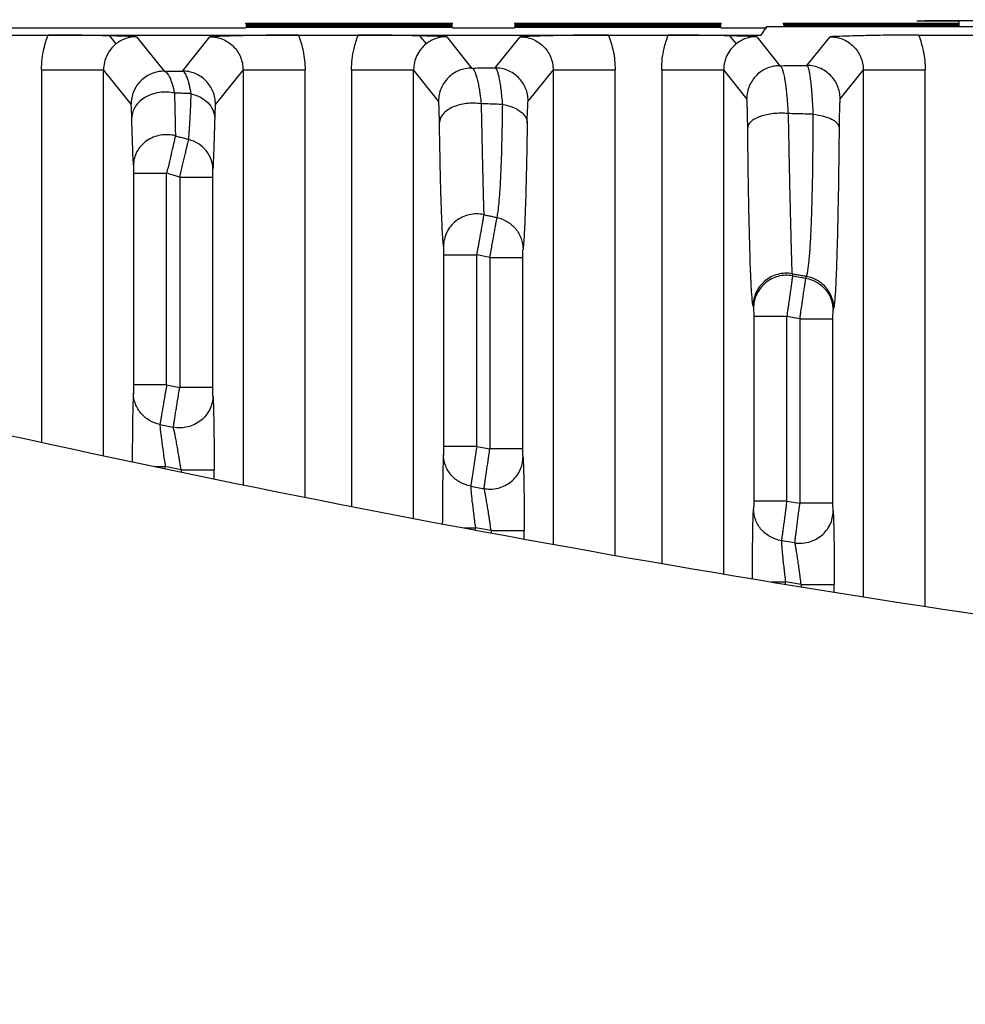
# Model space of a CAD drawing. Header units: millimetres. Extents: x -630 to 1463, y 209 to 1094.
# Tile 34 of 42: x -257 to -234, y 728 to 752. Entities that reach past the tile are written whole.
import ezdxf

# ---------------------------------------------------------------- set-up
doc = ezdxf.new("R2010")
doc.units = ezdxf.units.MM
doc.header["$LTSCALE"] = 32.67
doc.header["$PDMODE"] = 3
doc.header["$PDSIZE"] = 0.3125
doc.layers.get('0').update_dxf_attribs({"linetype": 'CONTINUOUS'})
doc.layers.get('Defpoints').update_dxf_attribs({"linetype": 'CONTINUOUS'})
doc.layers.add('7_ALL_FEATURES', color=7, linetype='CONTINUOUS')
doc.styles.get("Standard").update_dxf_attribs({"font": 'txt', "width": 0.7})
doc.dimstyles.new('DIMSTYLE_1', dxfattribs={"dimtxt": 5, "dimasz": 0.1875, "dimexe": 0.18, "dimexo": 0.0625, "dimgap": 0.09, "dimtad": 1, "dimdsep": 46, "dimtxsty": 'Standard', "dimblk": '_FILLED', "dimblk1": '_FILLED', "dimblk2": '_FILLED', "dimcen": 0.09, "dimadec": 0, "dimazin": 0, "dimtp": 0.01, "dimtm": 0.01, "dimtfac": 1, "dimtofl": 0, "dimtmove": 0, "dimatfit": 3, "dimldrblk": '_FILLED', "dimfxl": 0, "dimtolj": 1, "dimarcsym": 0})

# ---------------------------------------------------------------- blocks, each defined once
blk = doc.blocks.new('_FILLED')
at = {"color": 0, "linetype": 'ByBlock'}
blk.add_solid([(0, 0), (-1, 0.2), (-1, -0.2)], dxfattribs=at)
blk = doc.blocks.new('*D11')
at = {"color": 0, "linetype": 'Continuous', "lineweight": -2}
for p, q in [((-174.728, 753.87), (-158.276, 753.87)), ((-159.276, 750.37), (-159.276, 541.767)), ((-264.222, 538.267), (-158.276, 538.267))]:
    blk.add_line(p, q, dxfattribs=at)
at = {"layer": 'Defpoints', "color": 0, "linetype": 'Continuous', "lineweight": 0}
for p in [(-175.728, 753.87), (-265.222, 538.267), (-159.276, 538.267)]:
    blk.add_point(p, dxfattribs=at)
at = {"color": 0, "linetype": 'Continuous', "lineweight": -2, "xscale": 3.5, "yscale": 3.5, "zscale": 3.5}
for p, rotation in [((-159.276, 753.87), 90), ((-159.276, 538.267), 270)]:
    blk.add_blockref('_FILLED', p, dxfattribs=dict(at, rotation=rotation))
at = {"color": 0, "linetype": 'Continuous', "insert": (-162.776, 646.069), "char_height": 5, "attachment_point": 5, "rotation": 90}
blk.add_mtext('\\A1;215.6(8.49)', dxfattribs=at)

msp = doc.modelspace()

# ---------------------------------------------------------------- linework, layer by layer
at = {"color": 0, "linetype": 'Continuous', "start_tangent": (-0.999849, 0.017366), "end_tangent": (-0.97354, 0.228515)}
msp.add_spline([(-188.429, 733.421), (-229.254, 736.556), (-261.393, 742.513)], degree=3, dxfattribs=at)
at = {"layer": '7_ALL_FEATURES', "color": 0, "linetype": 'Continuous'}
for p, q in [((-257.625, 751.34), (-251.173, 751.34)), ((-251.173, 751.444), (-251.173, 751.458)), ((-251.173, 751.458), (-246.173, 751.458)), ((-246.173, 751.444), (-251.173, 751.444)), ((-246.172, 751.413), (-251.172, 751.413)), ((-246.171, 751.383), (-251.171, 751.383)), ((-246.171, 751.353), (-251.171, 751.352)), ((-246.173, 751.444), (-246.173, 751.458)), ((-246.172, 751.341), (-244.673, 751.341)), ((-244.673, 751.458), (-239.673, 751.459)), ((-244.673, 751.458), (-244.673, 751.444)), ((-239.673, 751.444), (-244.673, 751.444)), ((-239.672, 751.414), (-244.672, 751.413)), ((-239.671, 751.383), (-244.671, 751.383)), ((-239.671, 751.353), (-244.671, 751.353)), ((-239.673, 751.444), (-239.673, 751.459)), ((-239.672, 751.341), (-238.568, 751.341)), ((-238.708, 751.168), (-238.568, 751.378)), ((-238.568, 751.378), (-222.283, 751.378)), ((-238.173, 751.459), (-238.173, 751.444)), ((-238.173, 751.459), (-233.926, 751.459)), ((-233.926, 751.444), (-238.173, 751.444)), ((-233.926, 751.414), (-238.172, 751.414)), ((-233.926, 751.384), (-238.171, 751.383)), ((-234.93, 751.509), (-234.93, 751.515)), ((-234.43, 751.518), (-225.43, 751.519)), ((-233.926, 751.506), (-234.43, 751.506)), ((-233.926, 751.518), (-233.926, 751.378)), ((-266.258, 751.167), (-238.708, 751.168)), ((-254.47, 751.15), (-254.313, 750.955)), ((-253.813, 751.13), (-253.148, 750.294)), ((-252.706, 750.3), (-252.04, 751.13)), ((-246.97, 751.15), (-246.813, 750.955)), ((-246.313, 751.13), (-245.71, 750.372)), ((-245.144, 750.377), (-244.54, 751.13)), ((-239.47, 751.151), (-239.313, 750.955)), ((-238.813, 751.13), (-238.255, 750.429)), ((-237.599, 750.434), (-237.04, 751.13)), ((-234.899, 751.168), (-233.454, 751.168)), ((-256.113, 750.329), (-256.112, 741.323)), ((-256.113, 750.329), (-254.613, 750.329)), ((-254.613, 740.999), (-254.613, 750.329)), ((-253.948, 749.495), (-254.613, 750.329)), ((-251.24, 750.33), (-251.906, 749.5)), ((-251.24, 750.33), (-251.24, 740.302)), ((-251.24, 750.33), (-249.74, 750.33)), ((-249.74, 739.992), (-249.74, 750.33)), ((-248.613, 750.33), (-248.612, 739.773)), ((-248.613, 750.33), (-247.113, 750.33)), ((-247.113, 739.49), (-247.113, 750.33)), ((-246.51, 749.573), (-247.113, 750.33)), ((-243.74, 750.33), (-244.344, 749.578)), ((-243.74, 750.33), (-243.74, 738.855)), ((-243.74, 750.33), (-242.24, 750.33)), ((-242.24, 738.593), (-242.24, 750.33)), ((-241.113, 750.33), (-241.112, 738.401)), ((-241.113, 750.33), (-239.613, 750.33)), ((-239.613, 738.146), (-239.613, 750.33)), ((-239.055, 749.63), (-239.613, 750.33)), ((-236.24, 750.33), (-236.799, 749.634)), ((-236.24, 750.33), (-236.24, 737.592)), ((-236.24, 750.33), (-234.74, 750.33)), ((-234.74, 737.365), (-234.74, 750.33)), ((-253.888, 747.831), (-253.888, 742.714)), ((-253.888, 747.831), (-253.088, 747.831)), ((-253.088, 742.714), (-253.088, 747.831)), ((-252.77, 747.735), (-252.77, 742.648)), ((-252.77, 747.735), (-251.971, 747.735)), ((-251.97, 742.648), (-251.971, 747.735)), ((-246.388, 745.861), (-246.388, 741.225)), ((-246.388, 745.861), (-245.588, 745.861)), ((-245.588, 741.225), (-245.588, 745.861)), ((-245.27, 745.789), (-245.588, 745.861)), ((-245.27, 745.789), (-245.27, 741.165)), ((-245.27, 745.789), (-244.471, 745.789)), ((-244.47, 741.165), (-244.471, 745.789)), ((-237.96, 745.4), (-237.949, 745.351)), ((-237.949, 745.351), (-237.625, 745.293)), ((-237.625, 745.293), (-237.613, 745.342)), ((-238.902, 744.615), (-238.892, 744.567)), ((-236.967, 744.508), (-236.954, 744.558)), ((-238.888, 744.364), (-238.888, 739.907)), ((-238.088, 744.364), (-238.888, 744.364)), ((-238.088, 739.907), (-238.088, 744.364)), ((-237.77, 744.307), (-238.088, 744.364)), ((-237.77, 744.307), (-237.77, 739.855)), ((-237.77, 744.307), (-236.971, 744.307)), ((-236.97, 739.856), (-236.971, 744.307)), ((-253.088, 742.714), (-253.888, 742.714)), ((-253.088, 742.714), (-252.77, 742.648)), ((-251.97, 742.648), (-252.77, 742.648)), ((-245.588, 741.225), (-246.388, 741.225)), ((-245.588, 741.225), (-245.27, 741.165)), ((-244.47, 741.165), (-245.27, 741.165)), ((-253.37, 740.742), (-253.119, 740.742)), ((-253.119, 740.69), (-253.119, 740.742)), ((-252.739, 740.663), (-253.119, 740.742)), ((-252.739, 740.663), (-252.739, 740.612)), ((-252.739, 740.663), (-251.939, 740.663)), ((-251.939, 740.446), (-251.939, 740.663)), ((-238.088, 739.907), (-238.888, 739.907)), ((-238.088, 739.907), (-237.77, 739.855)), ((-236.97, 739.856), (-237.77, 739.855)), ((-245.893, 739.261), (-245.619, 739.261)), ((-245.619, 739.209), (-245.619, 739.261)), ((-245.239, 739.19), (-245.619, 739.261)), ((-245.239, 739.19), (-245.239, 739.137)), ((-245.239, 739.19), (-244.439, 739.19)), ((-244.439, 738.987), (-244.439, 739.19)), ((-237.892, 738.894), (-238.216, 738.947)), ((-238.459, 737.95), (-238.119, 737.95)), ((-238.119, 737.892), (-238.119, 737.95)), ((-237.739, 737.888), (-238.119, 737.95)), ((-237.739, 737.888), (-237.739, 737.828)), ((-237.739, 737.888), (-236.939, 737.888)), ((-236.939, 737.699), (-236.939, 737.888))]:
    msp.add_line(p, q, dxfattribs=at)
for centre, radius, start, end in [((-182.352, 1079.257), 344.865, 258.13639, 258.19148), ((-182.377, 1079.129), 344.735, 259.40979, 259.46465)]:
    msp.add_arc(centre, radius, start, end, dxfattribs=at)
for points, start_tangent, end_tangent in [([(-234.93, 751.515), (-234.928, 751.516), (-234.92, 751.516), (-234.908, 751.516), (-234.891, 751.516), (-234.871, 751.517), (-234.845, 751.517), (-234.784, 751.517), (-234.708, 751.518), (-234.621, 751.518), (-234.43, 751.518)], (-0.02654, 0.999648), (1, 0.000048)), ([(-234.43, 751.506), (-234.621, 751.506), (-234.708, 751.507), (-234.783, 751.507), (-234.845, 751.507), (-234.87, 751.507), (-234.891, 751.508), (-234.908, 751.508), (-234.92, 751.508), (-234.927, 751.508), (-234.93, 751.509)], (-1, -0.000048), (-0.02654, 0.999648)), ([(-256.113, 750.329), (-256.055, 750.84), (-255.954, 751.168)], (-0.000023, 1), (0.364329, 0.93127)), ([(-254.47, 751.15), (-254.951, 751.16), (-255.461, 751.166), (-255.954, 751.168)], (-0.99968, 0.025312), (-1, -0.000024)), ([(-253.813, 751.13), (-254.026, 751.137), (-254.243, 751.144), (-254.47, 751.15)], (-0.999359, 0.035813), (-0.999679, 0.025322)), ([(-253.813, 751.13), (-254.077, 751.085), (-254.313, 750.955)], (-1, 0.000965), (-0.780879, -0.624682)), ([(-249.899, 751.168), (-250.467, 751.165), (-251.04, 751.158), (-251.562, 751.145), (-252.04, 751.13)], (-1, -0.000023), (-0.999365, -0.035641)), ([(-252.04, 751.13), (-251.733, 751.069), (-251.478, 750.9), (-251.304, 750.644), (-251.24, 750.33)], (0.999999, 0.001033), (-0.001, -0.999999)), ([(-249.899, 751.168), (-249.785, 750.781), (-249.74, 750.33)], (0.364392, -0.931246), (0.000023, -1)), ([(-248.613, 750.33), (-248.555, 750.841), (-248.454, 751.168)], (-0.000023, 1), (0.364329, 0.93127)), ([(-246.97, 751.15), (-247.451, 751.16), (-247.961, 751.166), (-248.454, 751.168)], (-0.99968, 0.025312), (-1, -0.000024)), ([(-246.313, 751.13), (-246.526, 751.137), (-246.743, 751.144), (-246.97, 751.15)], (-0.999359, 0.035813), (-0.999679, 0.025322)), ([(-246.313, 751.13), (-246.577, 751.085), (-246.813, 750.955)], (-1, 0.000965), (-0.780879, -0.624682)), ([(-242.399, 751.168), (-242.967, 751.166), (-243.54, 751.158), (-244.062, 751.146), (-244.54, 751.13)], (-1, -0.000023), (-0.999365, -0.035641)), ([(-244.54, 751.13), (-244.233, 751.069), (-243.978, 750.9), (-243.804, 750.644), (-243.74, 750.33)], (0.999999, 0.001033), (-0.001, -0.999999)), ([(-242.399, 751.168), (-242.285, 750.781), (-242.24, 750.33)], (0.364392, -0.931246), (0.000023, -1)), ([(-241.113, 750.33), (-241.055, 750.841), (-240.954, 751.168)], (-0.000023, 1), (0.364329, 0.93127)), ([(-239.47, 751.151), (-239.951, 751.16), (-240.461, 751.166), (-240.954, 751.168)], (-0.99968, 0.025312), (-1, -0.000024)), ([(-238.813, 751.13), (-239.026, 751.137), (-239.243, 751.144), (-239.47, 751.151)], (-0.999359, 0.035813), (-0.999679, 0.025322)), ([(-238.813, 751.13), (-239.077, 751.086), (-239.313, 750.955)], (-1, 0.000965), (-0.780879, -0.624682)), ([(-234.899, 751.168), (-235.467, 751.166), (-236.04, 751.158), (-236.562, 751.146), (-237.04, 751.13)], (-1, -0.000023), (-0.999365, -0.035641)), ([(-237.04, 751.13), (-236.733, 751.069), (-236.478, 750.9), (-236.304, 750.644), (-236.24, 750.33)], (0.999999, 0.001033), (-0.001, -0.999999)), ([(-234.899, 751.168), (-234.785, 750.781), (-234.74, 750.33)], (0.364392, -0.931246), (0.000023, -1)), ([(-254.313, 750.955), (-254.439, 750.828), (-254.534, 750.676), (-254.593, 750.507), (-254.613, 750.329)], (-0.780879, -0.624682), (0.001046, -0.999999)), ([(-246.813, 750.955), (-246.939, 750.828), (-247.034, 750.677), (-247.093, 750.508), (-247.113, 750.33)], (-0.780879, -0.624682), (0.001046, -0.999999)), ([(-239.313, 750.955), (-239.439, 750.828), (-239.534, 750.677), (-239.593, 750.508), (-239.613, 750.33)], (-0.780879, -0.624682), (0.001046, -0.999999)), ([(-238.255, 750.429), (-238.561, 750.368), (-238.821, 750.195), (-238.994, 749.936), (-239.055, 749.63)], (-1, -0.000572), (-0.000523, -1)), ([(-238.255, 750.429), (-238.036, 750.431), (-237.818, 750.432), (-237.599, 750.434)], (0.999978, 0.006644), (0.999979, 0.00649)), ([(-238.255, 750.429), (-238.225, 750.403), (-238.195, 750.34), (-238.166, 750.24), (-238.139, 750.106), (-238.126, 750.026), (-238.113, 749.939), (-238.102, 749.843), (-238.091, 749.742), (-238.071, 749.519), (-238.055, 749.272)], (0.973088, -0.230434), (0.054818, -0.998496)), ([(-236.799, 749.634), (-236.86, 749.94), (-237.033, 750.199), (-237.293, 750.373), (-237.599, 750.434)], (-0.000574, 1), (-1, 0.000525)), ([(-237.447, 749.254), (-237.459, 749.505), (-237.474, 749.732), (-237.482, 749.836), (-237.491, 749.933), (-237.51, 750.103), (-237.52, 750.176), (-237.531, 750.241), (-237.553, 750.342), (-237.575, 750.407), (-237.599, 750.434)], (-0.040609, 0.999175), (-0.952717, 0.303859)), ([(-253.148, 750.294), (-253.454, 750.233), (-253.713, 750.06), (-253.887, 749.801), (-253.948, 749.495)], (-1, -0.000572), (-0.000523, -1)), ([(-253.148, 750.294), (-253.001, 750.296), (-252.853, 750.298), (-252.706, 750.3)], (0.99992, 0.01262), (0.999924, 0.012294)), ([(-253.148, 750.294), (-253.082, 750.254), (-253.049, 750.21), (-253.033, 750.182), (-253.016, 750.15), (-252.955, 749.987), (-252.898, 749.766)], (0.989989, -0.141142), (0.209664, -0.977774)), ([(-252.493, 749.752), (-252.542, 749.982), (-252.568, 750.074), (-252.594, 750.151), (-252.649, 750.258), (-252.677, 750.287), (-252.706, 750.3)], (-0.172596, 0.984993), (-0.985304, 0.170812)), ([(-251.906, 749.5), (-251.967, 749.806), (-252.14, 750.066), (-252.4, 750.239), (-252.706, 750.3)], (-0.000574, 1), (-1, 0.000525)), ([(-245.71, 750.372), (-246.016, 750.311), (-246.275, 750.138), (-246.449, 749.879), (-246.51, 749.573)], (-1, -0.000572), (-0.000523, -1)), ([(-245.71, 750.372), (-245.521, 750.374), (-245.333, 750.376), (-245.144, 750.377)], (0.999961, 0.00881), (0.999963, 0.00861)), ([(-245.71, 750.372), (-245.677, 750.353), (-245.645, 750.306), (-245.614, 750.234), (-245.598, 750.187), (-245.583, 750.135), (-245.554, 750.013), (-245.541, 749.943), (-245.527, 749.866), (-245.515, 749.784), (-245.503, 749.697), (-245.481, 749.508)], (0.982795, -0.184699), (0.101648, -0.99482)), ([(-244.959, 749.491), (-244.997, 749.857), (-245.007, 749.935), (-245.018, 750.008), (-245.042, 750.134), (-245.066, 750.235), (-245.079, 750.275), (-245.092, 750.31), (-245.118, 750.357), (-245.144, 750.377)], (-0.079692, 0.99682), (-0.972671, 0.232187)), ([(-244.344, 749.578), (-244.405, 749.883), (-244.578, 750.143), (-244.838, 750.316), (-245.144, 750.377)], (-0.000574, 1), (-1, 0.000525)), ([(-252.898, 749.766), (-253.264, 749.78), (-253.602, 749.667), (-253.841, 749.45), (-253.93, 749.176)], (-0.976186, 0.216935), (-0.017388, -0.999849)), ([(-252.898, 749.766), (-252.891, 749.462), (-252.885, 749.189), (-252.88, 748.947), (-252.875, 748.736)], (0.02228, -0.999752), (0.023104, -0.999733)), ([(-252.493, 749.752), (-252.629, 749.757), (-252.764, 749.762), (-252.898, 749.766)], (-0.999347, 0.036144), (-0.999386, 0.035033)), ([(-252.554, 748.643), (-252.52, 749.122), (-252.493, 749.752)], (0.092374, 0.995724), (0.032267, 0.999479)), ([(-252.493, 749.752), (-252.267, 749.666), (-252.086, 749.53), (-251.968, 749.359), (-251.925, 749.169)], (0.972265, -0.233882), (0.017806, -0.999841)), ([(-253.93, 749.176), (-253.934, 749.309), (-253.938, 749.407), (-253.94, 749.443), (-253.943, 749.47), (-253.945, 749.487), (-253.948, 749.495)], (-0.025013, 0.999687), (-0.621582, 0.783349)), ([(-251.906, 749.5), (-251.913, 749.456), (-251.919, 749.343), (-251.925, 749.169)], (-0.626025, -0.779803), (-0.024812, -0.999692)), ([(-246.489, 749.053), (-246.491, 749.167), (-246.492, 749.219), (-246.493, 749.268), (-246.494, 749.314), (-246.495, 749.356), (-246.498, 749.43), (-246.499, 749.461), (-246.501, 749.489), (-246.504, 749.533), (-246.507, 749.561), (-246.51, 749.573)], (-0.015137, 0.999885), (-0.6233, 0.781983)), ([(-245.481, 749.508), (-245.841, 749.512), (-246.17, 749.423), (-246.302, 749.349), (-246.402, 749.259), (-246.465, 749.159), (-246.489, 749.053)], (-0.989237, 0.146319), (-0.028766, -0.999586)), ([(-245.481, 749.508), (-245.47, 749.009), (-245.46, 748.553), (-245.451, 748.139), (-245.446, 747.949), (-245.444, 747.858), (-245.442, 747.77), (-245.434, 747.454), (-245.428, 747.191), (-245.422, 746.982), (-245.419, 746.899), (-245.417, 746.829)], (0.021441, -0.99977), (0.033348, -0.999444)), ([(-244.959, 749.491), (-245.134, 749.497), (-245.308, 749.503), (-245.481, 749.508)], (-0.999451, 0.033142), (-0.999444, 0.033355)), ([(-245.095, 746.758), (-245.07, 746.904), (-245.047, 747.109), (-245.026, 747.373), (-245.016, 747.528), (-245.007, 747.696), (-244.978, 748.496), (-244.967, 748.97), (-244.963, 749.226), (-244.959, 749.491)], (0.218441, 0.97585), (0.011507, 0.999934)), ([(-244.959, 749.491), (-244.725, 749.428), (-244.535, 749.324), (-244.411, 749.192), (-244.365, 749.045)], (0.98676, -0.162188), (0.02952, -0.999564)), ([(-244.365, 749.045), (-244.36, 749.319), (-244.352, 749.504), (-244.344, 749.578)], (0.015156, 0.999885), (0.439344, 0.898319)), ([(-239.032, 748.935), (-239.034, 749.083), (-239.036, 749.216), (-239.037, 749.277), (-239.039, 749.335), (-239.04, 749.387), (-239.042, 749.435), (-239.045, 749.516), (-239.046, 749.548), (-239.048, 749.576), (-239.052, 749.614), (-239.055, 749.63)], (-0.009989, 0.99995), (-0.624745, 0.780829)), ([(-236.799, 749.634), (-236.801, 749.624), (-236.804, 749.601), (-236.807, 749.566), (-236.809, 749.518), (-236.811, 749.479), (-236.812, 749.435), (-236.815, 749.333), (-236.817, 749.275), (-236.818, 749.212), (-236.82, 749.076), (-236.822, 748.926)], (-0.629809, -0.77675), (-0.009785, -0.999952)), ([(-238.055, 749.272), (-238.408, 749.27), (-238.726, 749.202), (-238.852, 749.148), (-238.948, 749.083), (-239.009, 749.011), (-239.032, 748.935)], (-0.996003, 0.089314), (-0.04362, -0.999048)), ([(-237.447, 749.254), (-237.65, 749.26), (-237.853, 749.266), (-238.055, 749.272)], (-0.999555, 0.029843), (-0.999546, 0.030121)), ([(-238.055, 749.272), (-238.04, 748.495), (-238.025, 747.784), (-238.018, 747.454), (-238.014, 747.295), (-238.011, 747.143), (-237.998, 746.592), (-237.986, 746.136), (-237.983, 746.036), (-237.98, 745.944), (-237.976, 745.78), (-237.967, 745.535), (-237.96, 745.4)], (0.019726, -0.999805), (0.071684, -0.997427)), ([(-237.613, 745.342), (-237.595, 745.393), (-237.578, 745.473), (-237.547, 745.716), (-237.532, 745.88), (-237.525, 745.973), (-237.519, 746.073), (-237.495, 746.532), (-237.476, 747.091), (-237.468, 747.407), (-237.461, 747.741), (-237.452, 748.463), (-237.447, 749.254)], (0.440608, 0.8977), (0.001975, 0.999998)), ([(-237.447, 749.254), (-237.202, 749.21), (-237.002, 749.135), (-236.927, 749.088), (-236.871, 749.036), (-236.822, 748.926)], (0.994786, -0.101988), (0.045023, -0.998986)), ([(-253.89, 748.026), (-253.901, 748.261), (-253.911, 748.531), (-253.921, 748.836), (-253.93, 749.176)], (-0.049103, 0.998794), (-0.025011, 0.999687)), ([(-251.925, 749.169), (-251.945, 748.466), (-251.968, 747.929)], (-0.024808, -0.999692), (-0.052369, -0.998628)), ([(-246.391, 746.063), (-246.398, 746.141), (-246.406, 746.235), (-246.42, 746.469), (-246.433, 746.763), (-246.446, 747.116), (-246.449, 747.214), (-246.452, 747.315), (-246.458, 747.528), (-246.469, 747.989), (-246.479, 748.497), (-246.489, 749.053)], (-0.103939, 0.994584), (-0.015136, 0.999885)), ([(-244.365, 749.045), (-244.37, 748.749), (-244.375, 748.464), (-244.386, 747.936), (-244.41, 747.043), (-244.417, 746.855), (-244.423, 746.682), (-244.438, 746.386), (-244.467, 745.99)], (-0.014948, -0.999888), (-0.114754, -0.993394)), ([(-252.875, 748.736), (-253.238, 748.748), (-253.571, 748.611), (-253.805, 748.352), (-253.89, 748.026)], (-0.970045, 0.242927), (-0.008847, -0.999961)), ([(-252.875, 748.736), (-252.882, 748.706), (-252.89, 748.67), (-252.909, 748.587), (-252.933, 748.486), (-252.946, 748.43), (-252.96, 748.372), (-252.989, 748.247), (-253.005, 748.181), (-253.021, 748.113), (-253.088, 747.831)], (-0.222141, -0.975015), (-0.231536, -0.972826)), ([(-252.875, 748.736), (-252.768, 748.705), (-252.661, 748.674), (-252.554, 748.643)], (0.959845, -0.280531), (0.960414, -0.278578)), ([(-238.903, 744.615), (-238.923, 744.769), (-238.943, 745.043), (-238.952, 745.226), (-238.957, 745.33), (-238.962, 745.441), (-238.979, 745.95), (-238.995, 746.564), (-238.999, 746.734), (-239.003, 746.91), (-239.01, 747.278), (-239.022, 748.07), (-239.032, 748.935)], (-0.220914, 0.975293), (-0.009988, 0.99995)), ([(-236.822, 748.926), (-236.832, 748.045), (-236.844, 747.241), (-236.852, 746.868), (-236.859, 746.516), (-236.876, 745.893), (-236.894, 745.379), (-236.899, 745.268), (-236.903, 745.164), (-236.913, 744.979), (-236.934, 744.706), (-236.944, 744.616), (-236.954, 744.558)], (-0.009785, -0.999952), (-0.241023, -0.970519)), ([(-252.77, 747.735), (-252.736, 747.88), (-252.703, 748.022), (-252.671, 748.156), (-252.641, 748.283), (-252.613, 748.398), (-252.601, 748.45), (-252.589, 748.499), (-252.569, 748.582), (-252.554, 748.643)], (0.228865, 0.973458), (0.240724, 0.970594)), ([(-251.968, 747.929), (-252.011, 748.165), (-252.133, 748.376), (-252.32, 748.541), (-252.554, 748.643)], (-0.008452, 0.999964), (-0.96662, 0.256215)), ([(-253.89, 748.026), (-253.889, 747.981), (-253.888, 747.913), (-253.888, 747.831)], (0.047072, -0.998891), (0.000613, -1)), ([(-252.77, 747.735), (-252.876, 747.767), (-252.982, 747.799), (-253.088, 747.831)], (-0.95805, 0.2866), (-0.957039, 0.289959)), ([(-251.971, 747.735), (-251.97, 747.818), (-251.969, 747.885), (-251.968, 747.929)], (0.000626, 1), (0.050176, 0.99874)), ([(-245.417, 746.829), (-245.771, 746.826), (-246.09, 746.674), (-246.311, 746.402), (-246.391, 746.063)], (-0.977717, 0.209927), (-0.004141, -0.999991)), ([(-245.417, 746.829), (-245.425, 746.782), (-245.431, 746.748), (-245.438, 746.707), (-245.446, 746.66), (-245.455, 746.607), (-245.465, 746.549), (-245.477, 746.485), (-245.489, 746.417), (-245.501, 746.346), (-245.515, 746.27), (-245.529, 746.192), (-245.543, 746.111), (-245.558, 746.029), (-245.588, 745.861)], (-0.155619, -0.987817), (-0.17672, -0.984261)), ([(-245.417, 746.829), (-245.31, 746.805), (-245.202, 746.782), (-245.095, 746.758)], (0.976117, -0.217246), (0.976632, -0.214916)), ([(-245.27, 745.789), (-245.24, 745.958), (-245.211, 746.121), (-245.197, 746.201), (-245.183, 746.276), (-245.158, 746.416), (-245.146, 746.48), (-245.136, 746.539), (-245.117, 746.638), (-245.11, 746.679), (-245.104, 746.712), (-245.095, 746.758)], (0.174705, 0.984621), (0.198627, 0.980075)), ([(-245.095, 746.758), (-244.846, 746.657), (-244.644, 746.482), (-244.513, 746.25), (-244.467, 745.99)], (0.976485, -0.215585), (0.003837, -0.999993)), ([(-246.391, 746.063), (-246.389, 746.025), (-246.388, 745.952), (-246.388, 745.861)], (0.103974, -0.99458), (0.000023, -1)), ([(-244.471, 745.789), (-244.47, 745.881), (-244.469, 745.953), (-244.467, 745.99)], (-0.000023, 1), (0.114725, 0.993397)), ([(-237.96, 745.4), (-238.307, 745.385), (-238.615, 745.226), (-238.827, 744.953), (-238.902, 744.615)], (-0.984505, 0.175359), (-0.001894, -0.999998)), ([(-237.96, 745.4), (-237.845, 745.38), (-237.729, 745.361), (-237.613, 745.342)], (0.986517, -0.163658), (0.98651, -0.163698)), ([(-237.949, 745.351), (-238.296, 745.337), (-238.604, 745.178), (-238.816, 744.904), (-238.892, 744.567)], (-0.984513, 0.175311), (-0.001922, -0.999998)), ([(-237.949, 745.351), (-237.962, 745.251), (-237.969, 745.206), (-237.976, 745.154), (-237.993, 745.031), (-238.003, 744.96), (-238.014, 744.884), (-238.037, 744.721), (-238.049, 744.634), (-238.062, 744.545), (-238.088, 744.364)], (-0.095272, -0.995451), (-0.142568, -0.989785)), ([(-237.77, 744.307), (-237.757, 744.398), (-237.744, 744.489), (-237.719, 744.664), (-237.707, 744.747), (-237.695, 744.828), (-237.674, 744.973), (-237.655, 745.097), (-237.641, 745.194), (-237.635, 745.231), (-237.631, 745.26), (-237.625, 745.293)], (0.141759, 0.989901), (0.19102, 0.981586)), ([(-237.625, 745.293), (-237.365, 745.197), (-237.153, 745.019), (-237.015, 744.78), (-236.967, 744.508)], (0.984049, -0.177897), (0.001808, -0.999998)), ([(-237.613, 745.342), (-237.353, 745.247), (-237.141, 745.069), (-237.003, 744.829), (-236.954, 744.558)], (0.984055, -0.177867), (0.001798, -0.999998)), ([(-238.892, 744.567), (-238.89, 744.534), (-238.888, 744.461), (-238.888, 744.364)], (0.221106, -0.97525), (0.000024, -1)), ([(-236.971, 744.307), (-236.97, 744.404), (-236.969, 744.476), (-236.967, 744.508)], (-0.000023, 1), (0.241488, 0.970404)), ([(-253.888, 742.714), (-253.888, 742.627), (-253.889, 742.557), (-253.891, 742.517)], (0.000023, -1), (-0.08016, -0.996782)), ([(-253.088, 742.714), (-253.115, 742.554), (-253.128, 742.475), (-253.141, 742.397), (-253.154, 742.322), (-253.166, 742.249), (-253.178, 742.179), (-253.189, 742.113), (-253.2, 742.05), (-253.209, 741.992), (-253.219, 741.94), (-253.227, 741.892), (-253.234, 741.849), (-253.241, 741.813), (-253.25, 741.759)], (-0.164401, -0.986394), (-0.180282, -0.983615)), ([(-252.926, 741.691), (-252.917, 741.745), (-252.912, 741.782), (-252.905, 741.825), (-252.889, 741.925), (-252.879, 741.983), (-252.869, 742.046), (-252.847, 742.182), (-252.835, 742.255), (-252.823, 742.33), (-252.77, 742.648)], (0.14681, 0.989165), (0.163665, 0.986516)), ([(-251.967, 742.449), (-251.969, 742.49), (-251.97, 742.56), (-251.97, 742.648)], (-0.078187, 0.996939), (-0.000023, 1)), ([(-253.891, 742.517), (-253.902, 742.278), (-253.911, 741.869), (-253.917, 741.335), (-253.919, 740.856)], (-0.08016, -0.996782), (-0.001292, -0.999999)), ([(-253.25, 741.759), (-253.503, 741.856), (-253.709, 742.029), (-253.843, 742.258), (-253.891, 742.517)], (-0.980243, 0.197797), (-0.005435, 0.999985)), ([(-251.967, 742.449), (-252.046, 742.119), (-252.262, 741.852), (-252.576, 741.7), (-252.926, 741.691)], (-0.005612, -0.999984), (-0.982408, 0.18675)), ([(-251.967, 742.449), (-251.961, 742.347), (-251.959, 742.279), (-251.956, 742.199), (-251.953, 742.109), (-251.951, 742.01), (-251.949, 741.902), (-251.947, 741.786), (-251.945, 741.661), (-251.943, 741.531), (-251.941, 741.255), (-251.94, 741.11), (-251.939, 740.963), (-251.939, 740.663)], (0.078192, -0.996938), (0.000023, -1)), ([(-253.25, 741.759), (-253.24, 741.626), (-253.213, 741.397), (-253.172, 741.093), (-253.119, 740.742)], (0.033648, -0.999434), (0.164113, -0.986442)), ([(-252.739, 740.663), (-252.766, 740.835), (-252.78, 740.92), (-252.793, 741.003), (-252.82, 741.162), (-252.833, 741.237), (-252.846, 741.308), (-252.859, 741.375), (-252.87, 741.437), (-252.882, 741.495), (-252.892, 741.546), (-252.902, 741.592), (-252.911, 741.632), (-252.926, 741.691)], (-0.152531, 0.988299), (-0.275391, 0.961332)), ([(-246.388, 741.225), (-246.388, 741.137), (-246.389, 741.068), (-246.391, 741.028)], (0.000023, -1), (-0.080369, -0.996765)), ([(-245.588, 741.225), (-245.612, 741.064), (-245.635, 740.907), (-245.647, 740.831), (-245.658, 740.758), (-245.678, 740.622), (-245.688, 740.559), (-245.697, 740.501), (-245.712, 740.4), (-245.719, 740.357), (-245.725, 740.321), (-245.733, 740.267)], (-0.146995, -0.989137), (-0.162874, -0.986647)), ([(-245.409, 740.206), (-245.401, 740.26), (-245.396, 740.297), (-245.39, 740.339), (-245.384, 740.388), (-245.376, 740.441), (-245.368, 740.498), (-245.359, 740.561), (-245.349, 740.628), (-245.339, 740.698), (-245.317, 740.846), (-245.306, 740.925), (-245.294, 741.004), (-245.27, 741.165)], (0.129443, 0.991587), (0.146258, 0.989247)), ([(-244.467, 740.968), (-244.469, 741.008), (-244.47, 741.079), (-244.47, 741.165)], (-0.078664, 0.996901), (-0.000023, 1)), ([(-246.391, 741.028), (-246.402, 740.789), (-246.411, 740.382), (-246.417, 739.85), (-246.419, 739.36)], (-0.080369, -0.996765), (-0.001133, -0.999999)), ([(-245.733, 740.267), (-245.992, 740.36), (-246.203, 740.533), (-246.342, 740.765), (-246.391, 741.028)], (-0.984146, 0.177363), (-0.005421, 0.999985)), ([(-245.267, 740.195), (-245.063, 740.221), (-244.756, 740.376), (-244.544, 740.642), (-244.467, 740.968)], (0.999985, 0.005536), (0.005578, 0.999984)), ([(-244.467, 740.968), (-244.461, 740.867), (-244.459, 740.799), (-244.456, 740.72), (-244.453, 740.631), (-244.451, 740.532), (-244.447, 740.309), (-244.445, 740.185), (-244.443, 740.056), (-244.441, 739.781), (-244.44, 739.636), (-244.439, 739.489), (-244.439, 739.19)], (0.078669, -0.996901), (0.000023, -1)), ([(-245.733, 740.267), (-245.725, 740.134), (-245.702, 739.906), (-245.665, 739.605), (-245.619, 739.261)], (0.015938, -0.999873), (0.148756, -0.988874)), ([(-245.239, 739.19), (-245.263, 739.361), (-245.275, 739.444), (-245.288, 739.527), (-245.312, 739.684), (-245.324, 739.758), (-245.336, 739.829), (-245.358, 739.957), (-245.368, 740.013), (-245.378, 740.064), (-245.387, 740.109), (-245.395, 740.148), (-245.409, 740.206)], (-0.138062, 0.990424), (-0.264344, 0.964428)), ([(-245.409, 740.206), (-245.267, 740.195)], (0.986072, -0.16632), (0.999985, 0.005536)), ([(-238.919, 738.028), (-238.918, 738.248), (-238.917, 738.537), (-238.916, 738.677), (-238.914, 738.811), (-238.911, 739.062), (-238.909, 739.177), (-238.907, 739.283), (-238.902, 739.468), (-238.899, 739.546), (-238.897, 739.613), (-238.891, 739.712)], (0.000858, 1), (0.080543, 0.996751)), ([(-238.888, 739.907), (-238.888, 739.821), (-238.889, 739.752), (-238.891, 739.712)], (0.000023, -1), (-0.080536, -0.996752)), ([(-238.216, 738.947), (-238.481, 739.038), (-238.698, 739.21), (-238.84, 739.445), (-238.891, 739.712)], (-0.987612, 0.156913), (-0.00541, 0.999985)), ([(-238.088, 739.907), (-238.109, 739.746), (-238.119, 739.666), (-238.13, 739.588), (-238.14, 739.512), (-238.15, 739.439), (-238.159, 739.369), (-238.168, 739.302), (-238.176, 739.239), (-238.184, 739.181), (-238.191, 739.128), (-238.198, 739.08), (-238.204, 739.038), (-238.209, 739.001), (-238.216, 738.947)], (-0.129566, -0.991571), (-0.145446, -0.989366)), ([(-237.892, 738.894), (-237.885, 738.949), (-237.881, 738.985), (-237.876, 739.028), (-237.863, 739.129), (-237.856, 739.187), (-237.848, 739.25), (-237.831, 739.386), (-237.821, 739.46), (-237.812, 739.536), (-237.791, 739.693), (-237.77, 739.856)], (0.112051, 0.993703), (0.128828, 0.991667)), ([(-236.967, 739.659), (-236.969, 739.699), (-236.97, 739.769), (-236.97, 739.856)], (-0.079104, 0.996866), (-0.000023, 1)), ([(-237.767, 738.886), (-237.551, 738.915), (-237.249, 739.072), (-237.042, 739.336), (-236.967, 739.659)], (0.999984, 0.005624), (0.005546, 0.999985)), ([(-236.967, 739.659), (-236.961, 739.558), (-236.959, 739.491), (-236.956, 739.413), (-236.953, 739.324), (-236.951, 739.226), (-236.947, 739.004), (-236.945, 738.881), (-236.943, 738.752), (-236.941, 738.477), (-236.94, 738.333), (-236.939, 738.187), (-236.939, 737.888)], (0.079109, -0.996866), (0.000023, -1)), ([(-238.216, 738.947), (-238.215, 738.892), (-238.213, 738.854), (-238.21, 738.81), (-238.202, 738.706), (-238.196, 738.645), (-238.19, 738.58), (-238.176, 738.438), (-238.167, 738.362), (-238.159, 738.283), (-238.14, 738.119), (-238.119, 737.95)], (-0.015632, -0.999878), (0.123792, -0.992308)), ([(-237.892, 738.894), (-237.767, 738.886)], (0.989303, -0.145874), (0.999984, 0.005624)), ([(-237.739, 737.888), (-237.76, 738.058), (-237.771, 738.141), (-237.782, 738.222), (-237.804, 738.378), (-237.815, 738.451), (-237.825, 738.521), (-237.845, 738.648), (-237.854, 738.703), (-237.863, 738.754), (-237.871, 738.799), (-237.879, 738.837), (-237.892, 738.894)], (-0.123008, 0.992406), (-0.252734, 0.967536))]:
    msp.add_spline(points, degree=3, dxfattribs=dict(at, start_tangent=start_tangent, end_tangent=end_tangent))

# ---------------------------------------------------------------- dimensions: what is measured, and where the dimension line sits
at = {"color": 7, "linetype": 'Continuous'}
dim = msp.add_linear_dim(base=(-159.276, 538.267), p1=(-175.728, 753.87), p2=(-265.222, 538.267), angle=90, text='<>(8.49)', dimstyle='DIMSTYLE_1', override={"dimasz": 3.5, "dimexe": 1, "dimexo": 1, "dimgap": 1}, dxfattribs=at)
dim.commit()
dim.dimension.update_dxf_attribs({"geometry": '*D11', "text_midpoint": (-162.776, 646.069)})

doc.saveas('drawing.dxf')
